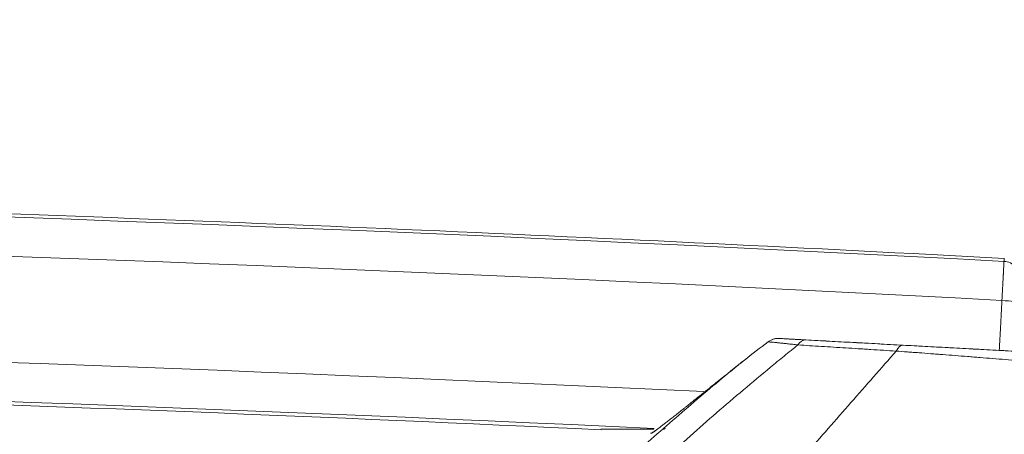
# Model space of a CAD drawing. Header units: millimetres. Extents: x 0 to 594, y 0 to 420.
# Tile 39 of 256: x 298.92 to 307.69, y 173.7 to 177.4. Entities that reach past the tile are written whole.
import ezdxf

# ---------------------------------------------------------------- set-up
doc = ezdxf.new("R2010")
doc.units = ezdxf.units.MM
doc.layers.add('1', color=7, linetype='Continuous', true_color=0xffffff)
doc.styles.add('Arial', font='txt')
doc.dimstyles.get("Standard").update_dxf_attribs({"dimtxt": 0.18, "dimasz": 0.18, "dimexe": 0.18, "dimexo": 0.0625, "dimgap": 0.09, "dimtad": 0, "dimtih": 1, "dimtoh": 1, "dimdec": 4, "dimzin": 0, "dimdsep": 46, "dimtxsty": 'Standard', "dimcen": 0.09, "dimadec": 0, "dimazin": 0, "dimtfac": 1, "dimtdec": 4, "dimtofl": 0, "dimtmove": 0, "dimatfit": 3, "dimfxl": 0, "dimtolj": 1, "dimtzin": 0, "dimarcsym": 0})

# ---------------------------------------------------------------- blocks, each defined once
blk = doc.blocks.new('_U7')
at = {"layer": '1', "color": 18, "lineweight": 18}
for p, q in [((240.6095, 215.4116), (240.6095, 198.2706)), ((338.75, 150.9956), (338.75, 202.2706)), ((240.6095, 200.2706), (259.157, 200.2706)), ((338.75, 200.2706), (320.2026, 200.2706))]:
    blk.add_line(p, q, dxfattribs=at)
at = {"layer": '1', "color": 18}
for points in [[(240.6095, 200.2706), (244.1095, 201.2084), (244.1095, 199.3328)], [(338.75, 200.2706), (335.25, 199.3328), (335.25, 201.2084)]]:
    blk.add_solid(points, dxfattribs=at)
at = {"layer": '1', "color": 18, "linetype": 'Continuous', "lineweight": 13, "char_height": 3.5, "attachment_point": 7, "line_spacing_factor": 1.047437, "style": 'Arial'}
for s, insert in [('\\fArial|b0|i0;\\W1.0000;LCG (DRY WEIGHT)', (273.5089, 197.6348)), ('\\fArial|b0|i0;\\W1.0000;1.96', (260.8425, 197.6348))]:
    blk.add_mtext(s, dxfattribs=dict(at, insert=insert))
blk = doc.blocks.new('_U13')
at = {"layer": '1', "color": 18, "lineweight": 18}
for p, q in [((240.6095, 215.4116), (355.9549, 215.4116)), ((353.9549, 215.4116), (353.9549, 178.3869)), ((353.9549, 129.1958), (353.9549, 166.2205)), ((276.553, 129.1958), (355.9549, 129.1958))]:
    blk.add_line(p, q, dxfattribs=at)
at = {"layer": '1', "color": 18}
for points in [[(353.9549, 215.4116), (354.8928, 211.9116), (353.0171, 211.9116)], [(353.9549, 129.1958), (353.0171, 132.6958), (354.8928, 132.6958)]]:
    blk.add_solid(points, dxfattribs=at)
at = {"layer": '1', "color": 18, "linetype": 'Continuous', "lineweight": 13, "char_height": 3.5, "attachment_point": 7, "rotation": 90, "line_spacing_factor": 1.047437, "style": 'Arial'}
for s, insert in [('\\fArial|b0|i0;\\W1.0000;LIFTING STROPS* EYE', (363.9958, 146.0102)), ('\\fArial|b0|i0;\\W1.0000;1.72', (356.9337, 167.878))]:
    blk.add_mtext(s, dxfattribs=dict(at, insert=insert))

msp = doc.modelspace()

# ---------------------------------------------------------------- linework, layer by layer
at = {"layer": '1', "color": 155, "linetype": 'Continuous', "lineweight": 18}
msp.add_line((305.5867, 174.5275), (305.5862, 174.526), dxfattribs=at)
for start, end in [(90, 126.6892), (86.90063, 90)]:
    msp.add_arc((305.6763, 174.4072), 0.15, start, end, dxfattribs=at)
at = {"layer": '1', "color": 155, "linetype": 'Continuous', "lineweight": 13}
for centre, major_axis, ratio, start_param, end_param in [((280.9646, -325.6653), (-501.4195, -14.2307), 1, 4.630719, 4.736799), ((280.9646, -325.6653), (-501.0709, -14.2208), 1, 4.63072, 4.736799), ((307.6787, 175.0952), (0.1498, -0.0081), 0.992651, 6.283092, 7.85468), ((307.6669, 174.8775), (0.1498, -0.0081), 0.120737, 6.283174, 7.854067), ((280.9646, -325.6653), (-500.1261, -14.194), 1, 4.635931, 4.7368), ((305.6763, 174.4072), (0.0082, 0.1498), 0.986651, 0.000842, 0.710191), ((305.914, 174.3943), (-0.0081, -0.1498), 0.61882, 3.141767, 3.967684), ((306.7798, 174.3473), (-0.0081, -0.1498), 0.502008, 3.141751, 4.031334), ((280.9646, -325.6653), (-499.7775, -14.1841), 1, 4.636784, 4.68413), ((304.6451, 173.5982), (-0.0007, -0.15), 0.998985, 3.644166, 3.846357)]:
    msp.add_ellipse(centre, major_axis=major_axis, ratio=ratio, start_param=start_param, end_param=end_param, dxfattribs=at)
at = {"layer": '1', "color": 155, "linetype": 'Continuous', "lineweight": 18}
msp.add_ellipse((304.6656, 173.6116), major_axis=(-0.0883, 0.1213), ratio=0.898451, start_param=6.272005, end_param=6.361492, dxfattribs=at)
for points, knots in [([(307.6879, 175.2693), (304.23, 175.4554), (297.2055, 175.7597), (286.6068, 175.991), (275.8995, 175.9974), (265.1941, 175.775), (258.0629, 175.4745), (254.4984, 175.2862)], [0, 0, 0, 0, 0.195198, 0.396399, 0.597599, 0.7988, 1, 1, 1, 1]), ([(281.0807, 174.2824), (283.6526, 174.283), (288.901, 174.2427), (296.5754, 174.0619), (301.6754, 173.8588), (304.0999, 173.7438)], [0, 0, 0, 0, 0.335034, 0.683802, 1, 1, 1, 1]), ([(305.1322, 174.1704), (305.1044, 174.148), (305.0769, 174.1259), (305.036, 174.093), (305.0225, 174.0822), (304.9956, 174.0605), (304.9822, 174.0498), (304.9555, 174.0284), (304.9422, 174.0178), (304.9159, 173.9967), (304.9028, 173.9863), (304.8767, 173.9655), (304.8638, 173.9552), (304.8477, 173.9424), (304.8445, 173.9398), (304.838, 173.9348), (304.8348, 173.9322), (304.8253, 173.9246), (304.8189, 173.9196), (304.8001, 173.9047), (304.7878, 173.8949), (304.7635, 173.8758), (304.7516, 173.8665), (304.7283, 173.8482), (304.7169, 173.8393), (304.6946, 173.8219), (304.6837, 173.8134), (304.6705, 173.8032), (304.6679, 173.8011), (304.664, 173.7981), (304.6627, 173.7971), (304.6601, 173.7951), (304.6537, 173.7901), (304.6474, 173.7853), (304.6328, 173.7741), (304.6235, 173.767), (304.6061, 173.7538), (304.5978, 173.7476), (304.5825, 173.7362), (304.5755, 173.731), (304.5691, 173.7263)], [0, 0, 0, 0, 0.125, 0.125, 0.1875, 0.1875, 0.25, 0.25, 0.3125, 0.3125, 0.375, 0.375, 0.4375, 0.4375, 0.453125, 0.453125, 0.46875, 0.46875, 0.5, 0.5, 0.5625, 0.5625, 0.625, 0.625, 0.6875, 0.6875, 0.75, 0.75, 0.765625, 0.765625, 0.773437, 0.773437, 0.78125, 0.8125, 0.8125, 0.875, 0.875, 0.9375, 0.9375, 1, 1, 1, 1]), ([(304.0999, 173.7493), (304.1005, 173.7493), (304.1013, 173.7493), (304.1022, 173.7492), (304.1027, 173.7492), (304.1032, 173.7492), (304.1037, 173.7492), (304.1041, 173.7492), (304.1064, 173.7492), (304.1084, 173.7492)], [0, 0, 0, 0, 0.045401, 0.081816, 0.109905, 0.149881, 0.22943, 0.477939, 1, 1, 1, 1]), ([(304.5685, 173.7484), (304.5561, 173.7484), (304.5438, 173.7484), (304.5164, 173.7485), (304.5014, 173.7485), (304.4716, 173.7485), (304.4568, 173.7486), (304.4274, 173.7486), (304.4128, 173.7486), (304.3839, 173.7487), (304.3695, 173.7487), (304.3411, 173.7488), (304.3271, 173.7488), (304.2994, 173.7489), (304.2857, 173.7489), (304.2588, 173.7489), (304.2456, 173.749), (304.2295, 173.749), (304.2263, 173.749), (304.2199, 173.749), (304.2167, 173.749), (304.2073, 173.749), (304.2012, 173.749), (304.1892, 173.7491), (304.1834, 173.7491), (304.1721, 173.7491), (304.1666, 173.7491), (304.1561, 173.7491), (304.151, 173.7491), (304.1438, 173.7491), (304.1415, 173.7491), (304.1381, 173.7492), (304.1369, 173.7492), (304.1348, 173.7492), (304.1337, 173.7492), (304.1284, 173.7492), (304.1246, 173.7492), (304.1178, 173.7492), (304.1148, 173.7492), (304.1117, 173.7492), (304.1111, 173.7492), (304.11, 173.7492), (304.1095, 173.7492), (304.108, 173.7492), (304.1055, 173.7492), (304.104, 173.7492), (304.1043, 173.7492), (304.1048, 173.7492), (304.1052, 173.7492), (304.1054, 173.7492), (304.1068, 173.7492), (304.1085, 173.7492), (304.1129, 173.7492), (304.1157, 173.7492), (304.1197, 173.7492), (304.1205, 173.7492), (304.1223, 173.7492), (304.1231, 173.7492), (304.1259, 173.7492), (304.1278, 173.7492), (304.1339, 173.7492), (304.1383, 173.7492), (304.1476, 173.7492), (304.1526, 173.7492), (304.1603, 173.7491), (304.163, 173.7491), (304.1684, 173.7491), (304.1712, 173.7491), (304.1797, 173.7491), (304.1855, 173.7491), (304.1973, 173.7491), (304.2034, 173.7491), (304.2158, 173.7491), (304.2221, 173.749), (304.2414, 173.749), (304.2546, 173.749), (304.2716, 173.749), (304.275, 173.749), (304.2818, 173.749), (304.2921, 173.7489), (304.3026, 173.7489), (304.3236, 173.7489), (304.3377, 173.7489), (304.3664, 173.7488), (304.3809, 173.7488), (304.4102, 173.7487), (304.4249, 173.7487), (304.4468, 173.7487), (304.4538, 173.7487), (304.4608, 173.7487)], [0, 0, 0, 0, 0.035085, 0.035085, 0.078028, 0.078028, 0.120971, 0.120971, 0.163915, 0.163915, 0.206858, 0.206858, 0.249801, 0.249801, 0.292745, 0.292745, 0.335688, 0.335688, 0.346424, 0.346424, 0.35716, 0.35716, 0.378631, 0.378631, 0.400103, 0.400103, 0.421575, 0.421575, 0.443046, 0.443046, 0.453782, 0.453782, 0.45915, 0.45915, 0.464518, 0.464518, 0.48599, 0.48599, 0.507461, 0.507461, 0.512829, 0.512829, 0.518197, 0.518197, 0.528933, 0.550405, 0.561141, 0.566508, 0.566508, 0.571876, 0.571876, 0.593348, 0.593348, 0.61482, 0.61482, 0.620188, 0.620188, 0.625556, 0.625556, 0.636291, 0.636291, 0.657763, 0.657763, 0.679235, 0.679235, 0.689971, 0.689971, 0.700706, 0.700706, 0.722178, 0.722178, 0.74365, 0.74365, 0.765121, 0.765121, 0.808065, 0.808065, 0.818801, 0.818801, 0.829536, 0.851008, 0.851008, 0.893951, 0.893951, 0.936895, 0.936895, 0.979838, 0.979838, 1, 1, 1, 1]), ([(304.1064, 173.7492), (304.1063, 173.7492), (304.1059, 173.7492), (304.1055, 173.7492), (304.1051, 173.7492), (304.1047, 173.7492), (304.1045, 173.7492), (304.1056, 173.7492), (304.1129, 173.7492), (304.1277, 173.7492), (304.14, 173.7492)], [0, 0, 0, 0, 0.003622, 0.010901, 0.019006, 0.032197, 0.061115, 0.150517, 0.475998, 1, 1, 1, 1]), ([(304.14, 173.7492), (304.1411, 173.7492), (304.1555, 173.7492), (304.2186, 173.7491), (304.3257, 173.7489), (304.4146, 173.7487), (304.4605, 173.7487)], [0, 0, 0, 0, 0.018632, 0.25045, 0.619585, 1, 1, 1, 1]), ([(304.5786, 173.7339), (304.5761, 173.732), (304.5712, 173.7285), (304.5694, 173.7272), (304.5693, 173.7272), (304.5693, 173.7272)], [0, 0, 0, 0, 0.406373, 0.980962, 1, 1, 1, 1])]:
    msp.add_open_spline(points, degree=3, knots=knots, dxfattribs=at)
at = {"layer": '1', "color": 155, "linetype": 'Continuous', "lineweight": 13}
for points, knots in [([(307.6679, 174.8956), (307.6685, 174.9067), (307.6691, 174.9176), (307.6702, 174.9393), (307.6714, 174.9606), (307.6725, 174.9815), (307.6734, 174.997), (307.6738, 175.0047), (307.6742, 175.0123), (307.6745, 175.0174), (307.6746, 175.0199), (307.6753, 175.0324), (307.6758, 175.0421), (307.6768, 175.0611), (307.6778, 175.0795), (307.6787, 175.0969), (307.6794, 175.1096), (307.6798, 175.1158), (307.6801, 175.1219), (307.6803, 175.1259), (307.6804, 175.1279), (307.6809, 175.1377), (307.6813, 175.1452), (307.6821, 175.1595), (307.6828, 175.173), (307.6835, 175.185), (307.6839, 175.1935), (307.6842, 175.1976), (307.6844, 175.2015), (307.6845, 175.204), (307.6846, 175.2052), (307.6849, 175.2113), (307.6851, 175.2158), (307.6856, 175.2238), (307.6859, 175.2309), (307.6862, 175.2362), (307.6865, 175.2407), (307.6866, 175.2425), (307.6866, 175.2439)], [0, 0, 0, 0, 0.0625, 0.0625, 0.125, 0.1875, 0.1875, 0.21875, 0.234375, 0.234375, 0.25, 0.25, 0.3125, 0.3125, 0.375, 0.4375, 0.4375, 0.46875, 0.484375, 0.484375, 0.5, 0.5, 0.5625, 0.5625, 0.625, 0.6875, 0.6875, 0.71875, 0.734375, 0.734375, 0.75, 0.75, 0.8125, 0.8125, 0.875, 0.9375, 0.9375, 1, 1, 1, 1]), ([(307.6866, 175.2439), (307.6872, 175.2534), (307.6875, 175.2606), (307.6879, 175.2666), (307.6879, 175.2676), (307.688, 175.2694), (307.6881, 175.2702), (307.6882, 175.272), (307.6882, 175.2725), (307.6882, 175.2726), (307.6882, 175.2726), (307.6882, 175.2726)], [0, 0, 0, 0, 0.499411, 0.499411, 0.624264, 0.624264, 0.749117, 0.749117, 0.998823, 0.998823, 1, 1, 1, 1]), ([(307.6438, 174.4509), (307.6476, 174.5207), (307.6556, 174.6691), (307.6637, 174.8172), (307.6679, 174.8956)], [0, 0, 0, 0, 0.469865, 1, 1, 1, 1]), ([(305.6844, 174.557), (305.6875, 174.5568), (305.6916, 174.5566), (305.6992, 174.5562), (305.7019, 174.556), (305.7064, 174.5558), (305.7088, 174.5556), (305.7113, 174.5555), (305.713, 174.5554), (305.7138, 174.5554), (305.7217, 174.5549), (305.7296, 174.5545), (305.747, 174.5535), (305.7565, 174.553), (305.777, 174.5519), (305.7881, 174.5513), (305.8028, 174.5505), (305.8058, 174.5503), (305.8119, 174.55), (305.815, 174.5499), (305.8244, 174.5493), (305.8308, 174.549), (305.8504, 174.5479), (305.864, 174.5472), (305.8923, 174.5457), (305.9069, 174.5449), (305.9221, 174.544)], [0, 0, 0, 0, 0.125, 0.125, 0.1875, 0.1875, 0.21875, 0.234375, 0.234375, 0.25, 0.25, 0.375, 0.375, 0.5, 0.5, 0.625, 0.625, 0.65625, 0.65625, 0.6875, 0.6875, 0.75, 0.75, 0.875, 0.875, 1, 1, 1, 1]), ([(305.8513, 174.4995), (305.8411, 174.4912), (305.8309, 174.483), (305.8156, 174.4706), (305.8105, 174.4665), (305.8003, 174.4583), (305.7748, 174.4377), (305.7086, 174.3839), (305.6477, 174.334), (305.5264, 174.2339), (305.446, 174.1667), (305.206, 173.9636), (305.0479, 173.8263), (304.7351, 173.5479), (304.5805, 173.4068), (304.2747, 173.1208), (304.1236, 172.9758), (303.9367, 172.7923), (303.8995, 172.7554), (303.8252, 172.6816), (303.7141, 172.5704), (303.604, 172.4583), (303.3853, 172.2328), (303.2414, 172.0807), (302.9571, 171.7732), (302.8168, 171.6176), (302.5397, 171.3031), (302.403, 171.1441), (302.2681, 170.9834)], [0, 0, 0, 0, 0.007812, 0.007812, 0.011719, 0.011719, 0.015625, 0.03125, 0.0625, 0.0625, 0.125, 0.125, 0.25, 0.25, 0.375, 0.375, 0.5, 0.5, 0.53125, 0.53125, 0.5625, 0.625, 0.625, 0.75, 0.75, 0.875, 0.875, 1, 1, 1, 1]), ([(305.8513, 174.4995), (305.8344, 174.5014), (305.818, 174.5033), (305.7866, 174.5069), (305.7714, 174.5086), (305.7497, 174.511), (305.7426, 174.5117), (305.7322, 174.5129), (305.7288, 174.5132), (305.7221, 174.514), (305.7188, 174.5143), (305.7024, 174.516), (305.6902, 174.5173), (305.6674, 174.5196), (305.6569, 174.5206), (305.6376, 174.5224), (305.6288, 174.5232), (305.619, 174.524), (305.6171, 174.5242), (305.6135, 174.5244), (305.6081, 174.5248), (305.6034, 174.5252), (305.5947, 174.5257), (305.59, 174.5259), (305.5862, 174.526)], [0, 0, 0, 0, 0.125, 0.125, 0.25, 0.25, 0.3125, 0.3125, 0.34375, 0.34375, 0.375, 0.375, 0.5, 0.5, 0.625, 0.625, 0.75, 0.75, 0.78125, 0.78125, 0.8125, 0.875, 0.875, 1, 1, 1, 1]), ([(306.7265, 174.4448), (306.6501, 174.4495), (306.5745, 174.4542), (306.481, 174.4601), (306.4624, 174.4612), (306.4252, 174.4636), (306.3696, 174.467), (306.3146, 174.4705), (306.2051, 174.4773), (306.0611, 174.4863), (305.9206, 174.4951), (305.8513, 174.4995)], [0, 0, 0, 0, 0.25, 0.25, 0.3125, 0.3125, 0.375, 0.5, 0.5, 0.75, 1, 1, 1, 1]), ([(306.7879, 174.4971), (306.82, 174.4953), (306.8524, 174.4936), (306.9179, 174.49), (306.951, 174.4882), (307.0178, 174.4846), (307.0515, 174.4828), (307.1195, 174.4791), (307.1538, 174.4772), (307.2575, 174.4716), (307.3278, 174.4678), (307.417, 174.463), (307.4349, 174.462), (307.4619, 174.4605), (307.4709, 174.4601), (307.4889, 174.4591), (307.5339, 174.4566), (307.579, 174.4542), (307.6874, 174.4483), (307.7599, 174.4444), (307.9051, 174.4365), (307.9779, 174.4326), (308.1238, 174.4247), (308.197, 174.4207), (308.3435, 174.4128), (308.417, 174.4088), (308.4906, 174.4048)], [0, 0, 0, 0, 0.0625, 0.0625, 0.125, 0.125, 0.1875, 0.1875, 0.25, 0.25, 0.375, 0.375, 0.40625, 0.40625, 0.421875, 0.421875, 0.4375, 0.5, 0.5, 0.625, 0.625, 0.75, 0.75, 0.875, 0.875, 1, 1, 1, 1]), ([(303.5176, 170.6622), (303.5829, 170.7439), (303.6483, 170.8254), (303.7795, 170.9881), (303.8452, 171.0692), (304.0428, 171.3121), (304.1751, 171.4732), (304.4406, 171.7939), (304.5739, 171.9536), (304.8413, 172.2714), (304.9754, 172.4296), (305.1434, 172.6265), (305.1771, 172.6658), (305.2444, 172.7444), (305.278, 172.7836), (305.3791, 172.9012), (305.4465, 172.9795), (305.5814, 173.1356), (305.6489, 173.2134), (305.784, 173.3688), (305.8515, 173.4464), (305.9866, 173.6011), (306.0541, 173.6783), (306.1891, 173.8324), (306.2565, 173.9093), (306.3912, 174.0628), (306.4585, 174.1394), (306.5927, 174.2923), (306.6597, 174.3686), (306.7265, 174.4448)], [0, 0, 0, 0, 0.0625, 0.0625, 0.125, 0.125, 0.25, 0.25, 0.375, 0.375, 0.5, 0.5, 0.53125, 0.53125, 0.5625, 0.5625, 0.625, 0.625, 0.6875, 0.6875, 0.75, 0.75, 0.8125, 0.8125, 0.875, 0.875, 0.9375, 0.9375, 1, 1, 1, 1]), ([(308.4961, 174.3049), (308.4194, 174.3113), (308.343, 174.3175), (308.1905, 174.33), (308.1144, 174.3362), (307.9627, 174.3484), (307.887, 174.3545), (307.7362, 174.3666), (307.6609, 174.3726), (307.5485, 174.3815), (307.511, 174.3845), (307.4643, 174.3882), (307.455, 174.3889), (307.4363, 174.3904), (307.427, 174.3911), (307.399, 174.3933), (307.3804, 174.3948), (307.3248, 174.3991), (307.288, 174.402), (307.2148, 174.4077), (307.1785, 174.4105), (307.1333, 174.414), (307.1243, 174.4147), (307.1063, 174.4161), (307.0794, 174.4182), (307.0527, 174.4202), (306.9996, 174.4243), (306.9645, 174.427), (306.9212, 174.4303), (306.9082, 174.4313), (306.8953, 174.4322), (306.8867, 174.4329), (306.8824, 174.4332), (306.861, 174.4348), (306.8439, 174.4361), (306.7931, 174.4399), (306.7596, 174.4423), (306.7265, 174.4448)], [0, 0, 0, 0, 0.125, 0.125, 0.25, 0.25, 0.375, 0.375, 0.5, 0.5, 0.5625, 0.5625, 0.578125, 0.578125, 0.59375, 0.59375, 0.625, 0.625, 0.6875, 0.6875, 0.75, 0.75, 0.765625, 0.765625, 0.78125, 0.8125, 0.8125, 0.875, 0.875, 0.890625, 0.898437, 0.898437, 0.90625, 0.90625, 0.9375, 0.9375, 1, 1, 1, 1]), ([(302.0785, 171.097), (302.2023, 171.2465), (302.3278, 171.3944), (302.5822, 171.6869), (302.7112, 171.8316), (302.9725, 172.1177), (303.1048, 172.2591), (303.373, 172.5387), (303.5089, 172.6769), (303.6809, 172.8476), (303.7154, 172.8816), (303.7846, 172.9495), (303.8887, 173.0509), (303.9937, 173.1513), (304.205, 173.3508), (304.3474, 173.4819), (304.6354, 173.7405), (304.781, 173.868), (305.0756, 174.1192), (305.2246, 174.2429), (305.3752, 174.3648)], [0, 0, 0, 0, 0.125, 0.125, 0.25, 0.25, 0.375, 0.375, 0.5, 0.5, 0.53125, 0.53125, 0.5625, 0.625, 0.625, 0.75, 0.75, 0.875, 0.875, 1, 1, 1, 1]), ([(308.4961, 174.3049), (308.4226, 174.2325), (308.349, 174.1601), (308.2018, 174.0152), (308.1281, 173.9427), (308.0175, 173.8339), (307.9622, 173.7796), (307.9068, 173.7252), (307.8791, 173.698), (307.8607, 173.6799), (307.7685, 173.5892), (307.686, 173.5069), (307.5404, 173.3599), (307.468, 173.2859), (307.324, 173.1372), (307.2525, 173.0624), (307.0389, 172.8369), (306.8981, 172.6849), (306.6195, 172.3781), (306.4817, 172.2233), (306.3112, 172.0279), (306.2772, 171.9887), (306.2093, 171.9103), (306.1079, 171.7923), (306.0073, 171.6736), (305.8072, 171.4353), (305.6753, 171.2751), (305.4144, 170.9524), (305.2854, 170.7897), (305.1579, 170.6259)], [0, 0, 0, 0, 0.0625, 0.0625, 0.125, 0.125, 0.15625, 0.171875, 0.171875, 0.179687, 0.1875, 0.25, 0.25, 0.3125, 0.3125, 0.375, 0.375, 0.5, 0.5, 0.625, 0.625, 0.65625, 0.65625, 0.6875, 0.75, 0.75, 0.875, 0.875, 1, 1, 1, 1]), ([(304.6453, 173.7482), (304.6465, 173.7482), (304.648, 173.7484), (304.6507, 173.7489), (304.6517, 173.7491), (304.6538, 173.7496), (304.6549, 173.7499), (304.6573, 173.7505), (304.6585, 173.7508), (304.6611, 173.7515), (304.6624, 173.7519), (304.6665, 173.7531), (304.6694, 173.7539), (304.6724, 173.7549)], [0, 0, 0, 0, 0.25, 0.25, 0.375, 0.375, 0.5, 0.5, 0.625, 0.625, 0.75, 0.75, 1, 1, 1, 1]), ([(304.0975, 173.7494), (304.0975, 173.7494), (304.0976, 173.7494), (304.0988, 173.7494), (304.1012, 173.7494), (304.1026, 173.7494), (304.1031, 173.7494), (304.1041, 173.7494), (304.1047, 173.7494), (304.1077, 173.7494), (304.1105, 173.7494), (304.1171, 173.7494), (304.1208, 173.7494), (304.1269, 173.7494), (304.129, 173.7494), (304.1335, 173.7494), (304.1357, 173.7494), (304.1428, 173.7494), (304.1478, 173.7494), (304.1581, 173.7494), (304.1635, 173.7494), (304.1746, 173.7494), (304.1804, 173.7494), (304.1922, 173.7494), (304.1983, 173.7494), (304.2076, 173.7494), (304.2108, 173.7494), (304.2171, 173.7494), (304.2203, 173.7494), (304.2363, 173.7494), (304.2495, 173.7494), (304.2763, 173.7494), (304.29, 173.7494), (304.3177, 173.7494), (304.3318, 173.7494), (304.3603, 173.7494), (304.3747, 173.7494), (304.4037, 173.7494), (304.4184, 173.7494), (304.4479, 173.7494), (304.4628, 173.7494), (304.4928, 173.7494), (304.5079, 173.7494), (304.5307, 173.7494), (304.5383, 173.7494), (304.5536, 173.7494), (304.5612, 173.7494), (304.569, 173.7494), (304.5691, 173.7494), (304.5692, 173.7494)], [0, 0, 0, 0, 0.004514, 0.042778, 0.06191, 0.06191, 0.071477, 0.071477, 0.081043, 0.081043, 0.119307, 0.119307, 0.157571, 0.157571, 0.176704, 0.176704, 0.195836, 0.195836, 0.2341, 0.2341, 0.272365, 0.272365, 0.310629, 0.310629, 0.348893, 0.348893, 0.368026, 0.368026, 0.387158, 0.387158, 0.463686, 0.463686, 0.540215, 0.540215, 0.616744, 0.616744, 0.693273, 0.693273, 0.769801, 0.769801, 0.84633, 0.84633, 0.922859, 0.922859, 0.961123, 0.961123, 0.999388, 0.999388, 1, 1, 1, 1]), ([(304.5486, 173.7129), (304.5449, 173.713), (304.5421, 173.7131), (304.5394, 173.7132), (304.5387, 173.7132), (304.5377, 173.7132), (304.5375, 173.7133), (304.5375, 173.7133), (304.5375, 173.7133), (304.5375, 173.7133)], [0, 0, 0, 0, 0.497294, 0.497294, 0.745942, 0.745942, 0.994589, 0.994589, 1, 1, 1, 1]), ([(304.5691, 173.7263), (304.5662, 173.7242), (304.5635, 173.7223), (304.5606, 173.7203), (304.56, 173.7199), (304.5589, 173.7191), (304.5573, 173.718), (304.5559, 173.717), (304.5533, 173.7153), (304.5518, 173.7144), (304.5497, 173.7132), (304.5489, 173.7129), (304.5486, 173.7129)], [0, 0, 0, 0, 0.25, 0.25, 0.3125, 0.3125, 0.375, 0.5, 0.5, 0.75, 0.75, 1, 1, 1, 1])]:
    msp.add_open_spline(points, degree=3, knots=knots, dxfattribs=at)
at = {"layer": '1', "color": 155, "linetype": 'Continuous', "lineweight": 18}
for points in [[(307.8934, 174.4373), (307.1571, 174.4772), (306.4208, 174.5171), (305.6844, 174.557)], [(305.5862, 174.526), (305.515, 174.4734), (305.4446, 174.4197), (305.3752, 174.3648)], [(305.3752, 174.3648), (305.294, 174.3003), (305.2129, 174.2355), (305.1322, 174.1704)]]:
    msp.add_open_spline(points, degree=3, dxfattribs=at)
at = {"layer": '1', "color": 155, "linetype": 'Continuous', "lineweight": 13}
msp.add_open_spline([(305.9221, 174.544), (305.9908, 174.5403), (306.1299, 174.5328), (306.3437, 174.5212), (306.5628, 174.5093), (306.7123, 174.5012), (306.7879, 174.4971)], degree=3, dxfattribs=at)

# ---------------------------------------------------------------- dimensions: what is measured, and where the dimension line sits
at = {"layer": '1', "color": 18, "linetype": 'Continuous', "lineweight": 13}
dim = msp.add_linear_dim(base=(240.6095, 200.2706), p1=(338.75, 150.9956), p2=(240.6095, 215.4116), text=' <> \\fArial|b0|i0;\\C18;{\\H1.00x;\\fArial|b0|i0;LCG (DRY WEIGHT)\\fArial|b0|i0;}\\C18;', dimstyle='Standard', override={"dimtxt": 3.5, "dimasz": 3.5, "dimexe": 2, "dimexo": 0, "dimgap": 1.5, "dimtih": 1, "dimtoh": 1, "dimdec": 2, "dimlfac": 0.02, "dimdsep": 46, "dimlunit": 2, "dimtxsty": 'Arial', "dimsah": 1, "dimse1": 0, "dimse2": 0, "dimsd1": 0, "dimsd2": 0, "dimclrd": 18, "dimclre": 18, "dimclrt": 18, "dimtol": 0, "dimtm": -0.1, "dimtfac": 1, "dimtdec": 2, "dimtofl": 1, "dimtmove": 0, "dimlwd": 18, "dimlwe": 18}, dxfattribs=at)
dim.commit()
dim.dimension.update_dxf_attribs({"geometry": '_U7', "text_midpoint": (289.6798, 200.2706), "dimtype": 160})
dim = msp.add_linear_dim(base=(353.9549, 215.4116), p1=(276.553, 129.1958), p2=(240.6095, 215.4116), angle=90, text=' <> \\P\\fArial|b0|i0;\\C18;{\\H1.00x;\\fArial|b0|i0;LIFTING STROPS* EYE\\fArial|b0|i0;}\\C18;', dimstyle='Standard', override={"dimtxt": 3.5, "dimasz": 3.5, "dimexe": 2, "dimexo": 0, "dimgap": 1.5, "dimtih": 0, "dimtoh": 0, "dimdec": 2, "dimlfac": 0.02, "dimdsep": 46, "dimlunit": 2, "dimtxsty": 'Arial', "dimsah": 1, "dimse1": 0, "dimse2": 0, "dimsd1": 0, "dimsd2": 0, "dimclrd": 18, "dimclre": 18, "dimclrt": 18, "dimtol": 0, "dimtm": -0.1, "dimtfac": 1, "dimtdec": 2, "dimtofl": 1, "dimtmove": 0, "dimlwd": 18, "dimlwe": 18}, dxfattribs=at)
dim.commit()
dim.dimension.update_dxf_attribs({"geometry": '_U13', "text_midpoint": (353.9549, 172.3037), "dimtype": 160})

doc.saveas('drawing.dxf')
